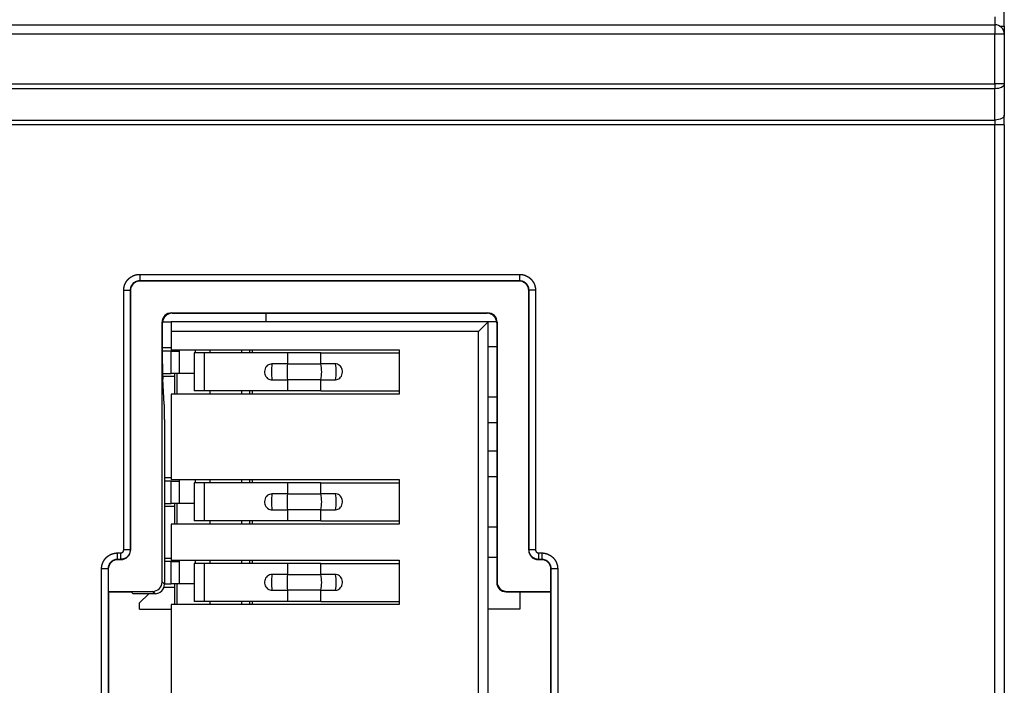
# Model space of a CAD drawing. Header units: millimetres. Extents: x 0 to 594, y 0 to 420.
# Tile 49 of 94: x 344 to 375, y 243 to 264. Entities that reach past the tile are written whole.
import ezdxf

# ---------------------------------------------------------------- set-up
doc = ezdxf.new("R2010")
doc.units = ezdxf.units.MM

msp = doc.modelspace()

# ---------------------------------------------------------------- linework, layer by layer
at = {"color": 7, "linetype": 'Continuous', "lineweight": 25}
for p, q in [((375.298, 263.438), (375.298, 264.038)), ((374.998, 263.738), (374.998, 263.488)), ((307.637, 263.488), (374.998, 263.488)), ((374.998, 263.488), (374.998, 263.188)), ((375.164, 263.438), (375.298, 263.438)), ((375.298, 263.438), (375.298, 263.188)), ((374.998, 263.188), (307.637, 263.188)), ((375.298, 263.188), (374.998, 263.188)), ((374.998, 261.619), (374.998, 263.188)), ((375.298, 263.188), (375.298, 261.619)), ((306.938, 261.619), (374.998, 261.619)), ((374.998, 261.469), (306.938, 261.469)), ((375.298, 261.619), (374.998, 261.619)), ((374.998, 261.619), (374.998, 261.469)), ((374.998, 260.482), (374.998, 261.469)), ((375.298, 261.619), (375.298, 260.632)), ((375.298, 260.332), (375.298, 260.632)), ((374.998, 260.332), (306.365, 260.332)), ((306.499, 260.482), (374.998, 260.482)), ((374.998, 260.482), (374.998, 260.332)), ((375.298, 260.332), (374.998, 260.332)), ((374.998, 231.738), (374.998, 260.332)), ((375.298, 260.332), (375.298, 231.738)), ((348.002, 255.613), (359.995, 255.613)), ((348.002, 255.613), (348.002, 255.41)), ((359.995, 255.613), (359.995, 255.41)), ((359.995, 255.41), (348.002, 255.41)), ((348.002, 255.41), (348.01, 255.401)), ((359.986, 255.401), (348.01, 255.401)), ((359.986, 255.401), (359.995, 255.41)), ((347.498, 246.922), (347.498, 255.11)), ((347.498, 255.11), (347.702, 255.11)), ((347.702, 255.11), (347.702, 246.922)), ((347.71, 255.101), (347.702, 255.11)), ((347.71, 255.101), (347.71, 246.914)), ((360.295, 255.11), (360.286, 255.101)), ((360.286, 246.914), (360.286, 255.101)), ((360.498, 255.11), (360.295, 255.11)), ((360.295, 246.922), (360.295, 255.11)), ((360.498, 255.11), (360.498, 246.922)), ((349.01, 254.401), (358.986, 254.401)), ((349.01, 254.401), (349.024, 254.387)), ((349.024, 254.387), (358.972, 254.387)), ((351.998, 254.113), (351.998, 254.387)), ((358.972, 254.387), (358.986, 254.401)), ((348.71, 245.914), (348.71, 254.101)), ((348.724, 254.087), (348.71, 254.101)), ((348.724, 252.791), (348.724, 254.087)), ((348.725, 254.113), (348.998, 254.113)), ((348.998, 254.113), (348.998, 253.813)), ((358.998, 254.113), (348.998, 254.113)), ((358.698, 253.813), (358.998, 254.113)), ((358.998, 224.623), (358.998, 254.113)), ((359.271, 254.113), (358.998, 254.113)), ((359.286, 254.101), (359.272, 254.087)), ((359.272, 254.087), (359.272, 245.9)), ((359.286, 254.101), (359.286, 245.914)), ((348.998, 253.813), (348.998, 253.238)), ((358.698, 253.813), (348.998, 253.813)), ((358.698, 224.923), (358.698, 253.813)), ((348.998, 253.291), (348.724, 253.291)), ((348.998, 253.193), (348.724, 253.193)), ((348.998, 253.238), (356.198, 253.238)), ((348.998, 253.193), (349.248, 253.193)), ((348.998, 252.488), (348.998, 253.193)), ((349.248, 253.238), (349.248, 252.488)), ((349.718, 253.138), (349.718, 251.938)), ((350.047, 253.138), (349.718, 253.138)), ((349.748, 253.238), (349.748, 253.138)), ((352.671, 253.138), (350.047, 253.138)), ((350.047, 251.938), (350.047, 253.138)), ((350.218, 253.238), (350.218, 253.138)), ((351.218, 253.238), (351.218, 253.138)), ((351.478, 253.138), (351.478, 253.238)), ((351.561, 253.138), (351.561, 253.238)), ((352.671, 253.138), (352.671, 252.788)), ((353.723, 253.138), (352.671, 253.138)), ((353.723, 252.788), (353.723, 253.138)), ((353.723, 253.138), (356.198, 253.138)), ((356.198, 253.238), (356.198, 251.838)), ((358.998, 253.338), (359.272, 253.338)), ((352.671, 252.788), (352.177, 252.788)), ((352.671, 252.788), (353.723, 252.788)), ((354.184, 252.788), (353.723, 252.788)), ((348.726, 252.488), (348.998, 252.488)), ((349.098, 252.488), (348.998, 252.488)), ((349.173, 252.488), (349.098, 252.488)), ((349.098, 252.488), (349.098, 251.838)), ((349.718, 252.488), (349.173, 252.488)), ((349.173, 252.488), (349.173, 251.838)), ((349.098, 252.391), (348.728, 252.391)), ((348.779, 251.517), (348.731, 252.31)), ((352.177, 252.288), (352.671, 252.288)), ((353.723, 252.288), (352.671, 252.288)), ((352.671, 252.288), (352.671, 251.938)), ((353.723, 251.938), (353.723, 252.288)), ((353.723, 252.288), (354.184, 252.288)), ((348.998, 251.838), (348.998, 249.138)), ((356.198, 251.838), (348.998, 251.838)), ((350.047, 251.938), (349.718, 251.938)), ((352.671, 251.938), (350.047, 251.938)), ((350.218, 251.938), (350.218, 251.838)), ((351.218, 251.938), (351.218, 251.838)), ((351.478, 251.838), (351.478, 251.938)), ((351.561, 251.838), (351.561, 251.938)), ((353.723, 251.938), (352.671, 251.938)), ((353.723, 251.938), (356.198, 251.938)), ((359.272, 251.738), (358.998, 251.738)), ((348.785, 251.036), (348.785, 245.839)), ((358.998, 250.938), (359.272, 250.938)), ((359.272, 250.038), (358.998, 250.038)), ((348.998, 249.191), (348.785, 249.191)), ((348.998, 249.093), (348.785, 249.093)), ((348.998, 249.138), (356.198, 249.138)), ((348.998, 249.093), (349.248, 249.093)), ((348.998, 248.388), (348.998, 249.093)), ((349.248, 249.138), (349.248, 248.388)), ((349.718, 249.038), (349.718, 247.838)), ((350.047, 249.038), (349.718, 249.038)), ((349.748, 249.138), (349.748, 249.038)), ((352.671, 249.038), (350.047, 249.038)), ((350.047, 247.838), (350.047, 249.038)), ((350.218, 249.138), (350.218, 249.038)), ((351.218, 249.138), (351.218, 249.038)), ((351.478, 249.038), (351.478, 249.138)), ((351.561, 249.038), (351.561, 249.138)), ((352.671, 249.038), (352.671, 248.688)), ((353.723, 249.038), (352.671, 249.038)), ((353.723, 248.688), (353.723, 249.038)), ((353.723, 249.038), (356.198, 249.038)), ((356.198, 249.138), (356.198, 247.738)), ((358.998, 249.238), (359.272, 249.238)), ((352.671, 248.688), (352.177, 248.688)), ((352.671, 248.688), (353.723, 248.688)), ((354.184, 248.688), (353.723, 248.688)), ((348.785, 248.388), (348.998, 248.388)), ((349.098, 248.388), (348.998, 248.388)), ((349.173, 248.388), (349.098, 248.388)), ((349.098, 248.388), (349.098, 247.738)), ((349.718, 248.388), (349.173, 248.388)), ((349.173, 248.388), (349.173, 247.738)), ((349.098, 248.291), (348.785, 248.291)), ((352.177, 248.188), (352.671, 248.188)), ((353.723, 248.188), (352.671, 248.188)), ((352.671, 248.188), (352.671, 247.838)), ((353.723, 247.838), (353.723, 248.188)), ((353.723, 248.188), (354.184, 248.188)), ((350.047, 247.838), (349.718, 247.838)), ((352.671, 247.838), (350.047, 247.838)), ((350.218, 247.838), (350.218, 247.738)), ((351.218, 247.838), (351.218, 247.738)), ((351.478, 247.738), (351.478, 247.838)), ((351.561, 247.738), (351.561, 247.838)), ((353.723, 247.838), (352.671, 247.838)), ((353.723, 247.838), (356.198, 247.838)), ((348.998, 247.738), (348.998, 246.598)), ((356.198, 247.738), (348.998, 247.738)), ((359.272, 247.638), (358.998, 247.638)), ((347.302, 246.826), (347.402, 246.826)), ((347.302, 246.622), (347.302, 246.826)), ((347.402, 246.622), (347.402, 246.826)), ((347.702, 246.922), (347.498, 246.922)), ((347.702, 246.922), (347.71, 246.914)), ((360.286, 246.914), (360.295, 246.922)), ((360.498, 246.922), (360.295, 246.922)), ((360.594, 246.826), (360.695, 246.826)), ((360.594, 246.826), (360.594, 246.622)), ((360.695, 246.826), (360.695, 246.622)), ((347.402, 246.622), (347.302, 246.622)), ((347.302, 246.622), (347.31, 246.614)), ((347.41, 246.614), (347.31, 246.614)), ((347.41, 246.614), (347.402, 246.622)), ((348.998, 246.651), (348.785, 246.651)), ((348.998, 246.553), (348.785, 246.553)), ((348.998, 246.598), (356.198, 246.598)), ((348.998, 246.553), (349.248, 246.553)), ((348.998, 245.848), (348.998, 246.553)), ((349.248, 246.598), (349.248, 245.848)), ((349.748, 246.598), (349.748, 246.498)), ((350.218, 246.598), (350.218, 246.498)), ((351.218, 246.598), (351.218, 246.498)), ((351.478, 246.498), (351.478, 246.598)), ((351.561, 246.498), (351.561, 246.598)), ((356.198, 246.598), (356.198, 245.198)), ((358.998, 246.698), (359.272, 246.698)), ((360.594, 246.622), (360.586, 246.614)), ((360.686, 246.614), (360.586, 246.614)), ((360.695, 246.622), (360.594, 246.622)), ((360.686, 246.614), (360.695, 246.622)), ((346.798, 240.829), (346.798, 246.322)), ((347.002, 246.322), (346.798, 246.322)), ((347.002, 246.322), (347.002, 240.829)), ((347.01, 246.314), (347.002, 246.322)), ((347.01, 246.314), (347.01, 245.614)), ((349.718, 246.498), (349.718, 245.298)), ((350.047, 246.498), (349.718, 246.498)), ((352.671, 246.498), (350.047, 246.498)), ((350.047, 245.298), (350.047, 246.498)), ((352.671, 246.498), (352.671, 246.148)), ((353.723, 246.498), (352.671, 246.498)), ((353.723, 246.148), (353.723, 246.498)), ((353.723, 246.498), (356.198, 246.498)), ((360.995, 246.322), (360.986, 246.314)), ((360.986, 245.614), (360.986, 246.314)), ((360.995, 240.829), (360.995, 246.322)), ((361.198, 246.322), (360.995, 246.322)), ((361.198, 246.322), (361.198, 240.829)), ((348.71, 245.914), (348.785, 245.839)), ((352.671, 246.148), (352.177, 246.148)), ((352.671, 246.148), (353.723, 246.148)), ((354.184, 246.148), (353.723, 246.148)), ((359.272, 245.9), (359.286, 245.914)), ((347.024, 245.6), (347.01, 245.614)), ((347.01, 245.614), (348.41, 245.614)), ((347.024, 241.552), (347.024, 245.6)), ((347.024, 245.6), (347.737, 245.6)), ((347.798, 245.539), (347.737, 245.6)), ((348.485, 245.539), (348.41, 245.614)), ((348.772, 245.751), (349.098, 245.751)), ((348.785, 245.848), (348.998, 245.848)), ((349.098, 245.848), (348.998, 245.848)), ((349.173, 245.848), (349.098, 245.848)), ((349.098, 245.848), (349.098, 245.198)), ((349.718, 245.848), (349.173, 245.848)), ((349.173, 245.848), (349.173, 245.198)), ((352.177, 245.648), (352.671, 245.648)), ((353.723, 245.648), (352.671, 245.648)), ((352.671, 245.648), (352.671, 245.298)), ((353.723, 245.298), (353.723, 245.648)), ((353.723, 245.648), (354.184, 245.648)), ((359.586, 245.614), (359.572, 245.6)), ((359.572, 245.6), (360.972, 245.6)), ((359.586, 245.614), (360.986, 245.614)), ((359.998, 245.6), (359.998, 245.051)), ((360.972, 245.6), (360.986, 245.614)), ((360.972, 245.6), (360.972, 241.552)), ((348.485, 245.539), (347.798, 245.539)), ((347.998, 245.251), (348.286, 245.539)), ((350.047, 245.298), (349.718, 245.298)), ((352.671, 245.298), (350.047, 245.298)), ((350.218, 245.298), (350.218, 245.198)), ((351.218, 245.298), (351.218, 245.198)), ((351.478, 245.198), (351.478, 245.298)), ((351.561, 245.198), (351.561, 245.298)), ((353.723, 245.298), (352.671, 245.298)), ((353.723, 245.298), (356.198, 245.298)), ((347.998, 245.051), (347.998, 245.251)), ((347.998, 245.051), (348.998, 245.051)), ((348.998, 245.198), (348.998, 241.348)), ((356.198, 245.198), (348.998, 245.198)), ((359.998, 245.051), (358.998, 245.051))]:
    msp.add_line(p, q, dxfattribs=at)
at = {"color": 7, "linetype": 'Continuous', "lineweight": 25, "flags": 128}
for points in [[(375.298, 261.619), (375.292, 261.59), (375.275, 261.561), (375.247, 261.535), (375.21, 261.513), (375.165, 261.494), (375.113, 261.48), (375.057, 261.472), (374.998, 261.469)], [(375.298, 260.632), (375.292, 260.603), (375.275, 260.575), (375.247, 260.549), (375.21, 260.526), (375.165, 260.508), (375.113, 260.494), (375.057, 260.485), (374.998, 260.482)]]:
    msp.add_lwpolyline(points, dxfattribs=at)
at = {"color": 7, "linetype": 'Continuous', "lineweight": 25}
for centre, radius, start, end in [((374.998, 263.188), 0.3, 0, 90), ((353.985, 252.538), 1.825, 172.1272, 187.8728), ((354.478, 252.538), 1.825, 172.1272, 187.8728), ((352.492, 252.538), 1.256, 348.5218, 11.4782), ((352.953, 252.538), 1.256, 348.5218, 11.4782), ((353.985, 248.438), 1.825, 172.1272, 187.8728), ((354.478, 248.438), 1.825, 172.1272, 187.8728), ((352.492, 248.438), 1.256, 348.5218, 11.4782), ((352.953, 248.438), 1.256, 348.5218, 11.4782), ((353.985, 245.898), 1.825, 172.1272, 187.8728), ((354.478, 245.898), 1.825, 172.1272, 187.8728), ((352.492, 245.898), 1.256, 348.5218, 11.4782), ((352.953, 245.898), 1.256, 348.5218, 11.4782)]:
    msp.add_arc(centre, radius, start, end, dxfattribs=at)
for centre, major_axis, ratio, start_param, end_param in [((348.01, 255.101), (0.212, -0.212), 0.999695, 2.356347, 3.926839), ((359.986, 255.101), (-0.212, -0.212), 0.999695, 2.356347, 3.926839), ((349.01, 254.101), (0.212, -0.212), 0.999695, 2.356347, 3.926839), ((349.024, 254.087), (0.212, -0.212), 0.999695, 2.356347, 3.926839), ((358.972, 254.087), (-0.212, -0.212), 0.999695, 2.356347, 3.926839), ((358.986, 254.101), (-0.212, -0.212), 0.999695, 2.356347, 3.926839), ((348.733, 252.791), (0, 0.5), 0.017455, 1.570796, 2.863293), ((348.777, 251.036), (0, 0.5), 0.017455, 4.712389, 6.004886), ((347.41, 246.914), (-0.212, 0.212), 0.999695, 2.356347, 3.926839), ((360.586, 246.914), (0.212, 0.212), 0.999695, 2.356347, 3.926839), ((347.31, 246.314), (0.212, -0.212), 0.999695, 2.356347, 3.926839), ((360.686, 246.314), (-0.212, -0.212), 0.999695, 2.356347, 3.926839), ((348.41, 245.914), (0.212, -0.212), 0.999695, 5.497939, 7.068431), ((359.572, 245.9), (0.212, 0.212), 0.999695, 2.356347, 3.926839), ((359.586, 245.914), (0.212, 0.212), 0.999695, 2.356347, 3.926839), ((348.485, 245.839), (0.212, -0.212), 0.999695, 5.497939, 7.068431)]:
    msp.add_ellipse(centre, major_axis=major_axis, ratio=ratio, start_param=start_param, end_param=end_param, dxfattribs=at)
for points, knots in [([(347.498, 255.11), (347.498, 255.112), (347.498, 255.116), (347.498, 255.122), (347.498, 255.128), (347.499, 255.135), (347.499, 255.141), (347.499, 255.147), (347.5, 255.153), (347.5, 255.159), (347.501, 255.165), (347.502, 255.172), (347.503, 255.178), (347.503, 255.184), (347.504, 255.19), (347.505, 255.196), (347.507, 255.202), (347.508, 255.208), (347.509, 255.214), (347.51, 255.22), (347.512, 255.226), (347.513, 255.232), (347.515, 255.238), (347.516, 255.244), (347.518, 255.25), (347.52, 255.256), (347.522, 255.262), (347.523, 255.268), (347.525, 255.274), (347.527, 255.28), (347.53, 255.285), (347.532, 255.291), (347.534, 255.297), (347.536, 255.303), (347.539, 255.308), (347.541, 255.314), (347.544, 255.32), (347.546, 255.325), (347.549, 255.331), (347.552, 255.336), (347.555, 255.342), (347.557, 255.347), (347.56, 255.353), (347.563, 255.358), (347.567, 255.363), (347.57, 255.369), (347.573, 255.374), (347.576, 255.379), (347.579, 255.385), (347.583, 255.39), (347.586, 255.395), (347.59, 255.4), (347.593, 255.405), (347.597, 255.41), (347.601, 255.415), (347.605, 255.42), (347.608, 255.425), (347.612, 255.429), (347.616, 255.434), (347.62, 255.439), (347.624, 255.443), (347.628, 255.448), (347.633, 255.453), (347.637, 255.457), (347.641, 255.462), (347.646, 255.466), (347.65, 255.47), (347.654, 255.475), (347.659, 255.479), (347.663, 255.483), (347.668, 255.487), (347.673, 255.491), (347.677, 255.495), (347.682, 255.499), (347.687, 255.503), (347.692, 255.507), (347.697, 255.511), (347.702, 255.514), (347.707, 255.518), (347.712, 255.522), (347.717, 255.525), (347.722, 255.529), (347.727, 255.532), (347.732, 255.535), (347.737, 255.539), (347.743, 255.542), (347.748, 255.545), (347.753, 255.548), (347.759, 255.551), (347.764, 255.554), (347.77, 255.557), (347.775, 255.56), (347.781, 255.562), (347.786, 255.565), (347.792, 255.568), (347.798, 255.57), (347.803, 255.573), (347.809, 255.575), (347.815, 255.577), (347.82, 255.58), (347.826, 255.582), (347.832, 255.584), (347.838, 255.586), (347.844, 255.588), (347.849, 255.59), (347.855, 255.592), (347.861, 255.594), (347.867, 255.595), (347.873, 255.597), (347.879, 255.598), (347.885, 255.6), (347.891, 255.601), (347.897, 255.603), (347.903, 255.604), (347.909, 255.605), (347.915, 255.606), (347.922, 255.607), (347.928, 255.608), (347.934, 255.609), (347.94, 255.61), (347.946, 255.61), (347.952, 255.611), (347.958, 255.612), (347.965, 255.612), (347.971, 255.613), (347.977, 255.613), (347.983, 255.613), (347.989, 255.613), (347.995, 255.613), (348, 255.613), (348.002, 255.613)], [0, 0, 0, 0, 0.007813, 0.015627, 0.02344, 0.031253, 0.039066, 0.046879, 0.054692, 0.062505, 0.070318, 0.078131, 0.085944, 0.093757, 0.10157, 0.109383, 0.117196, 0.125009, 0.132821, 0.140634, 0.148447, 0.15626, 0.164072, 0.171885, 0.179697, 0.18751, 0.195323, 0.203135, 0.210948, 0.21876, 0.226573, 0.234385, 0.242198, 0.25001, 0.257823, 0.265635, 0.273447, 0.28126, 0.289072, 0.296884, 0.304697, 0.312509, 0.320321, 0.328133, 0.335945, 0.343758, 0.35157, 0.359382, 0.367194, 0.375006, 0.382819, 0.390631, 0.398443, 0.406255, 0.414067, 0.421879, 0.429691, 0.437503, 0.445315, 0.453128, 0.46094, 0.468752, 0.476564, 0.484376, 0.492188, 0.5, 0.507812, 0.515624, 0.523436, 0.531248, 0.53906, 0.546872, 0.554685, 0.562497, 0.570309, 0.578121, 0.585933, 0.593745, 0.601557, 0.609369, 0.617181, 0.624994, 0.632806, 0.640618, 0.64843, 0.656242, 0.664055, 0.671867, 0.679679, 0.687491, 0.695303, 0.703116, 0.710928, 0.71874, 0.726553, 0.734365, 0.742177, 0.74999, 0.757802, 0.765615, 0.773427, 0.78124, 0.789052, 0.796865, 0.804677, 0.81249, 0.820303, 0.828115, 0.835928, 0.84374, 0.851553, 0.859366, 0.867179, 0.874991, 0.882804, 0.890617, 0.89843, 0.906243, 0.914056, 0.921869, 0.929682, 0.937495, 0.945308, 0.953121, 0.960934, 0.968747, 0.97656, 0.984373, 0.992187, 1, 1, 1, 1]), ([(359.995, 255.613), (359.997, 255.613), (360.001, 255.613), (360.007, 255.613), (360.013, 255.613), (360.019, 255.613), (360.025, 255.613), (360.032, 255.612), (360.038, 255.612), (360.044, 255.611), (360.05, 255.61), (360.056, 255.61), (360.062, 255.609), (360.068, 255.608), (360.075, 255.607), (360.081, 255.606), (360.087, 255.605), (360.093, 255.604), (360.099, 255.603), (360.105, 255.601), (360.111, 255.6), (360.117, 255.598), (360.123, 255.597), (360.129, 255.595), (360.135, 255.594), (360.141, 255.592), (360.147, 255.59), (360.153, 255.588), (360.158, 255.586), (360.164, 255.584), (360.17, 255.582), (360.176, 255.58), (360.182, 255.577), (360.187, 255.575), (360.193, 255.573), (360.199, 255.57), (360.204, 255.568), (360.21, 255.565), (360.215, 255.562), (360.221, 255.56), (360.226, 255.557), (360.232, 255.554), (360.237, 255.551), (360.243, 255.548), (360.248, 255.545), (360.253, 255.542), (360.259, 255.539), (360.264, 255.535), (360.269, 255.532), (360.274, 255.529), (360.279, 255.525), (360.284, 255.522), (360.29, 255.518), (360.295, 255.514), (360.299, 255.511), (360.304, 255.507), (360.309, 255.503), (360.314, 255.499), (360.319, 255.495), (360.323, 255.491), (360.328, 255.487), (360.333, 255.483), (360.337, 255.479), (360.342, 255.475), (360.346, 255.47), (360.351, 255.466), (360.355, 255.462), (360.359, 255.457), (360.363, 255.453), (360.368, 255.448), (360.372, 255.443), (360.376, 255.439), (360.38, 255.434), (360.384, 255.429), (360.388, 255.425), (360.392, 255.42), (360.395, 255.415), (360.399, 255.41), (360.403, 255.405), (360.406, 255.4), (360.41, 255.395), (360.413, 255.39), (360.417, 255.385), (360.42, 255.379), (360.423, 255.374), (360.426, 255.369), (360.43, 255.363), (360.433, 255.358), (360.436, 255.353), (360.439, 255.347), (360.441, 255.342), (360.444, 255.336), (360.447, 255.331), (360.45, 255.325), (360.452, 255.32), (360.455, 255.314), (360.457, 255.308), (360.46, 255.303), (360.462, 255.297), (360.464, 255.291), (360.467, 255.285), (360.469, 255.28), (360.471, 255.274), (360.473, 255.268), (360.475, 255.262), (360.476, 255.256), (360.478, 255.25), (360.48, 255.244), (360.481, 255.238), (360.483, 255.232), (360.484, 255.226), (360.486, 255.22), (360.487, 255.214), (360.488, 255.208), (360.49, 255.202), (360.491, 255.196), (360.492, 255.19), (360.493, 255.184), (360.493, 255.178), (360.494, 255.172), (360.495, 255.165), (360.496, 255.159), (360.496, 255.153), (360.497, 255.147), (360.497, 255.141), (360.497, 255.135), (360.498, 255.128), (360.498, 255.122), (360.498, 255.116), (360.498, 255.112), (360.498, 255.11)], [0, 0, 0, 0, 0.007813, 0.015627, 0.02344, 0.031253, 0.039066, 0.046879, 0.054692, 0.062505, 0.070318, 0.078131, 0.085944, 0.093757, 0.10157, 0.109383, 0.117196, 0.125009, 0.132821, 0.140634, 0.148447, 0.15626, 0.164072, 0.171885, 0.179697, 0.18751, 0.195323, 0.203135, 0.210948, 0.21876, 0.226573, 0.234385, 0.242198, 0.25001, 0.257823, 0.265635, 0.273447, 0.28126, 0.289072, 0.296884, 0.304697, 0.312509, 0.320321, 0.328133, 0.335945, 0.343758, 0.35157, 0.359382, 0.367194, 0.375006, 0.382819, 0.390631, 0.398443, 0.406255, 0.414067, 0.421879, 0.429691, 0.437503, 0.445315, 0.453128, 0.46094, 0.468752, 0.476564, 0.484376, 0.492188, 0.5, 0.507812, 0.515624, 0.523436, 0.531248, 0.53906, 0.546872, 0.554685, 0.562497, 0.570309, 0.578121, 0.585933, 0.593745, 0.601557, 0.609369, 0.617181, 0.624994, 0.632806, 0.640618, 0.64843, 0.656242, 0.664055, 0.671867, 0.679679, 0.687491, 0.695303, 0.703116, 0.710928, 0.71874, 0.726553, 0.734365, 0.742177, 0.74999, 0.757802, 0.765615, 0.773427, 0.78124, 0.789052, 0.796865, 0.804677, 0.81249, 0.820303, 0.828115, 0.835928, 0.84374, 0.851553, 0.859366, 0.867179, 0.874991, 0.882804, 0.890617, 0.89843, 0.906243, 0.914056, 0.921869, 0.929682, 0.937495, 0.945308, 0.953121, 0.960934, 0.968747, 0.97656, 0.984373, 0.992187, 1, 1, 1, 1]), ([(348.002, 255.41), (347.988, 255.409), (347.962, 255.408), (347.923, 255.4), (347.862, 255.379), (347.784, 255.328), (347.729, 255.244), (347.705, 255.169), (347.703, 255.13), (347.702, 255.11)], [0, 0, 0, 0, 0.086027, 0.169627, 0.2508, 0.500112, 0.749424, 0.871962, 1, 1, 1, 1]), ([(360.295, 255.11), (360.294, 255.123), (360.293, 255.15), (360.285, 255.189), (360.264, 255.25), (360.212, 255.328), (360.129, 255.383), (360.054, 255.406), (360.015, 255.409), (359.995, 255.41)], [0, 0, 0, 0, 0.086027, 0.169627, 0.2508, 0.500112, 0.749424, 0.871962, 1, 1, 1, 1]), ([(352.177, 252.788), (352.15, 252.786), (352.098, 252.78), (352.027, 252.737), (351.974, 252.674), (351.943, 252.594), (351.939, 252.509), (351.962, 252.427), (352.008, 252.357), (352.074, 252.308), (352.134, 252.29), (352.169, 252.289), (352.177, 252.288)], [0, 0, 0, 0, 0.107372, 0.214745, 0.322117, 0.42949, 0.536862, 0.644235, 0.751607, 0.85898, 0.966352, 1, 1, 1, 1]), ([(354.184, 252.288), (354.209, 252.291), (354.257, 252.297), (354.322, 252.34), (354.371, 252.403), (354.4, 252.483), (354.403, 252.568), (354.383, 252.65), (354.339, 252.72), (354.279, 252.769), (354.224, 252.787), (354.192, 252.788), (354.184, 252.788)], [0, 0, 0, 0, 0.107372, 0.214745, 0.322117, 0.42949, 0.536862, 0.644235, 0.751607, 0.85898, 0.966352, 1, 1, 1, 1]), ([(352.177, 248.688), (352.15, 248.686), (352.098, 248.68), (352.027, 248.637), (351.974, 248.574), (351.943, 248.494), (351.939, 248.409), (351.962, 248.327), (352.008, 248.257), (352.074, 248.208), (352.134, 248.19), (352.169, 248.189), (352.177, 248.188)], [0, 0, 0, 0, 0.1073725, 0.2147449, 0.3221174, 0.4294898, 0.5368623, 0.6442347, 0.7516072, 0.8589796, 0.9663521, 1, 1, 1, 1]), ([(354.184, 248.188), (354.209, 248.191), (354.257, 248.197), (354.322, 248.24), (354.371, 248.303), (354.4, 248.383), (354.403, 248.468), (354.383, 248.55), (354.339, 248.62), (354.279, 248.669), (354.224, 248.687), (354.192, 248.688), (354.184, 248.688)], [0, 0, 0, 0, 0.107372, 0.214745, 0.322117, 0.42949, 0.536862, 0.644235, 0.751607, 0.85898, 0.966352, 1, 1, 1, 1]), ([(346.798, 246.322), (346.798, 246.324), (346.798, 246.329), (346.798, 246.335), (346.798, 246.341), (346.799, 246.347), (346.799, 246.353), (346.799, 246.359), (346.8, 246.366), (346.8, 246.372), (346.801, 246.378), (346.802, 246.384), (346.803, 246.39), (346.803, 246.396), (346.804, 246.402), (346.805, 246.409), (346.807, 246.415), (346.808, 246.421), (346.809, 246.427), (346.81, 246.433), (346.812, 246.439), (346.813, 246.445), (346.815, 246.451), (346.816, 246.457), (346.818, 246.463), (346.82, 246.469), (346.822, 246.475), (346.823, 246.48), (346.825, 246.486), (346.827, 246.492), (346.83, 246.498), (346.832, 246.504), (346.834, 246.509), (346.836, 246.515), (346.839, 246.521), (346.841, 246.526), (346.844, 246.532), (346.846, 246.538), (346.849, 246.543), (346.852, 246.549), (346.855, 246.554), (346.857, 246.56), (346.86, 246.565), (346.863, 246.571), (346.867, 246.576), (346.87, 246.581), (346.873, 246.587), (346.876, 246.592), (346.879, 246.597), (346.883, 246.602), (346.886, 246.607), (346.89, 246.612), (346.893, 246.617), (346.897, 246.622), (346.901, 246.627), (346.905, 246.632), (346.908, 246.637), (346.912, 246.642), (346.916, 246.647), (346.92, 246.651), (346.924, 246.656), (346.928, 246.661), (346.933, 246.665), (346.937, 246.67), (346.941, 246.674), (346.946, 246.678), (346.95, 246.683), (346.954, 246.687), (346.959, 246.691), (346.963, 246.696), (346.968, 246.7), (346.973, 246.704), (346.977, 246.708), (346.982, 246.712), (346.987, 246.716), (346.992, 246.719), (346.997, 246.723), (347.002, 246.727), (347.007, 246.731), (347.012, 246.734), (347.017, 246.738), (347.022, 246.741), (347.027, 246.745), (347.032, 246.748), (347.037, 246.751), (347.043, 246.754), (347.048, 246.757), (347.053, 246.761), (347.059, 246.764), (347.064, 246.767), (347.07, 246.769), (347.075, 246.772), (347.081, 246.775), (347.086, 246.778), (347.092, 246.78), (347.098, 246.783), (347.103, 246.785), (347.109, 246.788), (347.115, 246.79), (347.12, 246.792), (347.126, 246.794), (347.132, 246.797), (347.138, 246.799), (347.144, 246.801), (347.149, 246.802), (347.155, 246.804), (347.161, 246.806), (347.167, 246.808), (347.173, 246.809), (347.179, 246.811), (347.185, 246.812), (347.191, 246.814), (347.197, 246.815), (347.203, 246.816), (347.209, 246.817), (347.215, 246.819), (347.222, 246.82), (347.228, 246.821), (347.234, 246.821), (347.24, 246.822), (347.246, 246.823), (347.252, 246.824), (347.258, 246.824), (347.265, 246.825), (347.271, 246.825), (347.277, 246.825), (347.283, 246.826), (347.289, 246.826), (347.295, 246.826), (347.3, 246.826), (347.302, 246.826)], [0, 0, 0, 0, 0.0078133, 0.0156265, 0.0234397, 0.0312528, 0.0390659, 0.046879, 0.0546921, 0.0625051, 0.0703181, 0.0781311, 0.0859441, 0.093757, 0.1015699, 0.1093828, 0.1171957, 0.1250085, 0.1328214, 0.1406341, 0.1484469, 0.1562596, 0.1640722, 0.1718849, 0.1796975, 0.1875101, 0.1953227, 0.2031352, 0.2109477, 0.2187602, 0.2265727, 0.2343852, 0.2421976, 0.2500101, 0.2578226, 0.265635, 0.2734473, 0.2812597, 0.289072, 0.2968843, 0.3046965, 0.3125088, 0.320321, 0.3281333, 0.3359455, 0.3437577, 0.3515699, 0.3593821, 0.3671943, 0.3750065, 0.3828187, 0.3906308, 0.3984429, 0.4062551, 0.4140672, 0.4218792, 0.4296913, 0.4375034, 0.4453155, 0.4531276, 0.4609396, 0.4687517, 0.4765637, 0.4843758, 0.4921879, 0.5, 0.5078121, 0.5156242, 0.5234363, 0.5312483, 0.5390604, 0.5468724, 0.5546845, 0.5624966, 0.5703087, 0.5781208, 0.5859328, 0.5937449, 0.6015571, 0.6093692, 0.6171813, 0.6249935, 0.6328057, 0.6406179, 0.6484301, 0.6562423, 0.6640545, 0.6718667, 0.679679, 0.6874912, 0.6953035, 0.7031157, 0.710928, 0.7187403, 0.7265527, 0.734365, 0.7421774, 0.7499899, 0.7578024, 0.7656148, 0.7734273, 0.7812398, 0.7890523, 0.7968648, 0.8046773, 0.8124899, 0.8203025, 0.8281151, 0.8359278, 0.8437404, 0.8515531, 0.8593659, 0.8671786, 0.8749915, 0.8828043, 0.8906172, 0.8984301, 0.906243, 0.9140559, 0.9218689, 0.9296819, 0.9374949, 0.9453079, 0.953121, 0.9609341, 0.9687472, 0.9765603, 0.9843735, 0.9921867, 1, 1, 1, 1]), ([(347.402, 246.826), (347.403, 246.826), (347.406, 246.826), (347.411, 246.826), (347.415, 246.827), (347.42, 246.828), (347.425, 246.829), (347.431, 246.831), (347.437, 246.833), (347.443, 246.835), (347.449, 246.838), (347.454, 246.841), (347.459, 246.845), (347.464, 246.849), (347.469, 246.853), (347.473, 246.858), (347.477, 246.863), (347.481, 246.868), (347.485, 246.873), (347.488, 246.879), (347.49, 246.884), (347.493, 246.89), (347.495, 246.896), (347.496, 246.902), (347.497, 246.908), (347.498, 246.913), (347.498, 246.918), (347.498, 246.921), (347.498, 246.922)], [0, 0, 0, 0, 0.031255, 0.06251, 0.087515, 0.125018, 0.153594, 0.196451, 0.250017, 0.27859, 0.321446, 0.37501, 0.403583, 0.446437, 0.5, 0.528573, 0.571427, 0.62499, 0.653563, 0.696419, 0.749983, 0.778558, 0.821415, 0.874982, 0.899986, 0.93749, 0.968745, 1, 1, 1, 1]), ([(347.702, 246.922), (347.701, 246.906), (347.699, 246.874), (347.687, 246.827), (347.669, 246.783), (347.644, 246.744), (347.6, 246.692), (347.52, 246.636), (347.442, 246.627), (347.402, 246.622)], [0, 0, 0, 0, 0.104641, 0.207097, 0.307368, 0.405454, 0.501354, 0.743933, 1, 1, 1, 1]), ([(360.594, 246.622), (360.578, 246.623), (360.546, 246.625), (360.499, 246.637), (360.455, 246.655), (360.416, 246.68), (360.364, 246.724), (360.308, 246.804), (360.299, 246.882), (360.295, 246.922)], [0, 0, 0, 0, 0.104641, 0.2070971, 0.307368, 0.4054536, 0.5013538, 0.7439326, 1, 1, 1, 1]), ([(360.498, 246.922), (360.498, 246.921), (360.498, 246.918), (360.498, 246.913), (360.499, 246.909), (360.5, 246.904), (360.501, 246.899), (360.503, 246.893), (360.505, 246.887), (360.507, 246.881), (360.51, 246.875), (360.514, 246.87), (360.517, 246.865), (360.521, 246.86), (360.525, 246.855), (360.53, 246.851), (360.535, 246.847), (360.54, 246.843), (360.545, 246.839), (360.551, 246.836), (360.556, 246.834), (360.562, 246.831), (360.568, 246.829), (360.574, 246.828), (360.58, 246.827), (360.585, 246.826), (360.59, 246.826), (360.593, 246.826), (360.594, 246.826)], [0, 0, 0, 0, 0.031255, 0.06251, 0.087515, 0.125018, 0.153594, 0.196451, 0.250017, 0.27859, 0.321446, 0.37501, 0.403583, 0.446437, 0.5, 0.528573, 0.571427, 0.62499, 0.653563, 0.696419, 0.749983, 0.778558, 0.821415, 0.874982, 0.899986, 0.93749, 0.968745, 1, 1, 1, 1]), ([(360.695, 246.826), (360.697, 246.826), (360.701, 246.826), (360.707, 246.826), (360.713, 246.826), (360.719, 246.825), (360.725, 246.825), (360.732, 246.825), (360.738, 246.824), (360.744, 246.824), (360.75, 246.823), (360.756, 246.822), (360.762, 246.821), (360.768, 246.821), (360.775, 246.82), (360.781, 246.819), (360.787, 246.817), (360.793, 246.816), (360.799, 246.815), (360.805, 246.814), (360.811, 246.812), (360.817, 246.811), (360.823, 246.809), (360.829, 246.808), (360.835, 246.806), (360.841, 246.804), (360.847, 246.802), (360.853, 246.801), (360.858, 246.799), (360.864, 246.797), (360.87, 246.794), (360.876, 246.792), (360.882, 246.79), (360.887, 246.788), (360.893, 246.785), (360.899, 246.783), (360.904, 246.78), (360.91, 246.778), (360.915, 246.775), (360.921, 246.772), (360.926, 246.769), (360.932, 246.767), (360.937, 246.764), (360.943, 246.761), (360.948, 246.757), (360.953, 246.754), (360.959, 246.751), (360.964, 246.748), (360.969, 246.745), (360.974, 246.741), (360.979, 246.738), (360.984, 246.734), (360.99, 246.731), (360.995, 246.727), (360.999, 246.723), (361.004, 246.719), (361.009, 246.716), (361.014, 246.712), (361.019, 246.708), (361.023, 246.704), (361.028, 246.7), (361.033, 246.696), (361.037, 246.691), (361.042, 246.687), (361.046, 246.683), (361.051, 246.678), (361.055, 246.674), (361.059, 246.67), (361.063, 246.665), (361.068, 246.661), (361.072, 246.656), (361.076, 246.651), (361.08, 246.647), (361.084, 246.642), (361.088, 246.637), (361.092, 246.632), (361.095, 246.627), (361.099, 246.622), (361.103, 246.617), (361.106, 246.612), (361.11, 246.607), (361.113, 246.602), (361.117, 246.597), (361.12, 246.592), (361.123, 246.587), (361.126, 246.581), (361.13, 246.576), (361.133, 246.571), (361.136, 246.565), (361.139, 246.56), (361.141, 246.554), (361.144, 246.549), (361.147, 246.543), (361.15, 246.538), (361.152, 246.532), (361.155, 246.526), (361.157, 246.521), (361.16, 246.515), (361.162, 246.509), (361.164, 246.504), (361.167, 246.498), (361.169, 246.492), (361.171, 246.486), (361.173, 246.48), (361.175, 246.475), (361.176, 246.469), (361.178, 246.463), (361.18, 246.457), (361.181, 246.451), (361.183, 246.445), (361.184, 246.439), (361.186, 246.433), (361.187, 246.427), (361.188, 246.421), (361.19, 246.415), (361.191, 246.409), (361.192, 246.402), (361.193, 246.396), (361.193, 246.39), (361.194, 246.384), (361.195, 246.378), (361.196, 246.372), (361.196, 246.366), (361.197, 246.359), (361.197, 246.353), (361.197, 246.347), (361.198, 246.341), (361.198, 246.335), (361.198, 246.329), (361.198, 246.324), (361.198, 246.322)], [0, 0, 0, 0, 0.007813, 0.015627, 0.02344, 0.031253, 0.039066, 0.046879, 0.054692, 0.062505, 0.070318, 0.078131, 0.085944, 0.093757, 0.10157, 0.109383, 0.117196, 0.125009, 0.132821, 0.140634, 0.148447, 0.15626, 0.164072, 0.171885, 0.179697, 0.18751, 0.195323, 0.203135, 0.210948, 0.21876, 0.226573, 0.234385, 0.242198, 0.25001, 0.257823, 0.265635, 0.273447, 0.28126, 0.289072, 0.296884, 0.304697, 0.312509, 0.320321, 0.328133, 0.335945, 0.343758, 0.35157, 0.359382, 0.367194, 0.375006, 0.382819, 0.390631, 0.398443, 0.406255, 0.414067, 0.421879, 0.429691, 0.437503, 0.445315, 0.453128, 0.46094, 0.468752, 0.476564, 0.484376, 0.492188, 0.5, 0.507812, 0.515624, 0.523436, 0.531248, 0.53906, 0.546872, 0.554685, 0.562497, 0.570309, 0.578121, 0.585933, 0.593745, 0.601557, 0.609369, 0.617181, 0.624994, 0.632806, 0.640618, 0.64843, 0.656242, 0.664055, 0.671867, 0.679679, 0.687491, 0.695303, 0.703116, 0.710928, 0.71874, 0.726553, 0.734365, 0.742177, 0.74999, 0.757802, 0.765615, 0.773427, 0.78124, 0.789052, 0.796865, 0.804677, 0.81249, 0.820303, 0.828115, 0.835928, 0.84374, 0.851553, 0.859366, 0.867179, 0.874991, 0.882804, 0.890617, 0.89843, 0.906243, 0.914056, 0.921869, 0.929682, 0.937495, 0.945308, 0.953121, 0.960934, 0.968747, 0.97656, 0.984373, 0.992187, 1, 1, 1, 1]), ([(347.302, 246.622), (347.288, 246.622), (347.262, 246.621), (347.223, 246.613), (347.162, 246.592), (347.084, 246.54), (347.029, 246.457), (347.005, 246.382), (347.003, 246.343), (347.002, 246.322)], [0, 0, 0, 0, 0.086027, 0.169627, 0.2508, 0.500112, 0.749424, 0.871962, 1, 1, 1, 1]), ([(360.995, 246.322), (360.994, 246.336), (360.993, 246.362), (360.985, 246.401), (360.964, 246.462), (360.912, 246.54), (360.829, 246.595), (360.754, 246.619), (360.715, 246.621), (360.695, 246.622)], [0, 0, 0, 0, 0.086027, 0.169627, 0.2508, 0.500112, 0.749424, 0.871962, 1, 1, 1, 1]), ([(352.177, 246.148), (352.15, 246.146), (352.098, 246.14), (352.027, 246.097), (351.974, 246.034), (351.943, 245.954), (351.939, 245.869), (351.962, 245.787), (352.008, 245.717), (352.074, 245.668), (352.134, 245.65), (352.169, 245.649), (352.177, 245.648)], [0, 0, 0, 0, 0.1073725, 0.2147449, 0.3221174, 0.4294898, 0.5368623, 0.6442347, 0.7516072, 0.8589796, 0.9663521, 1, 1, 1, 1]), ([(354.184, 245.648), (354.209, 245.651), (354.257, 245.657), (354.322, 245.7), (354.371, 245.763), (354.4, 245.843), (354.403, 245.928), (354.383, 246.01), (354.339, 246.08), (354.279, 246.129), (354.224, 246.147), (354.192, 246.148), (354.184, 246.148)], [0, 0, 0, 0, 0.107372, 0.214745, 0.322117, 0.42949, 0.536862, 0.644235, 0.751607, 0.85898, 0.966352, 1, 1, 1, 1])]:
    msp.add_open_spline(points, degree=3, knots=knots, dxfattribs=at)

doc.saveas('drawing.dxf')
